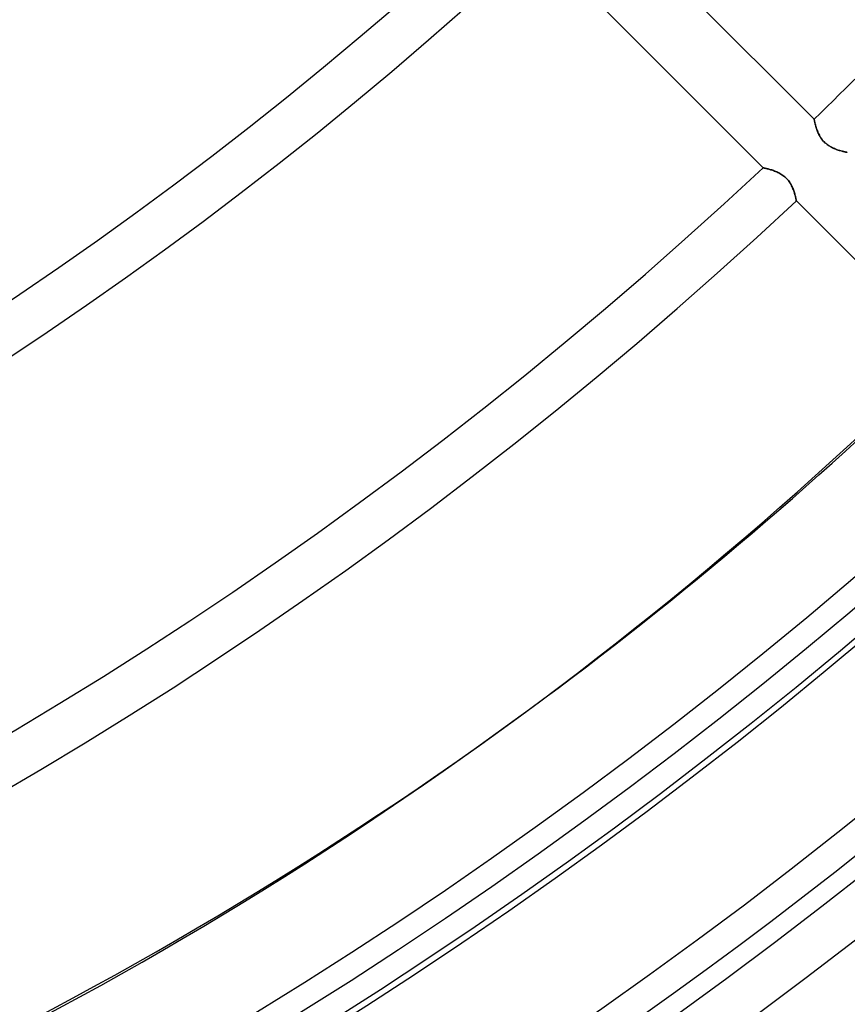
# Model space of a CAD drawing. Header units: millimetres. Extents: x -215 to 215, y -215 to 215.
# Tile 22 of 57: x 74 to 102, y -134 to -101. Entities that reach past the tile are written whole.
import ezdxf

# ---------------------------------------------------------------- set-up
doc = ezdxf.new("R2010")
doc.units = ezdxf.units.MM
doc.layers.add('MAIN-1', color=7, linetype='Continuous')
doc.layers.add('MAIN-2', color=7, linetype='Continuous')

msp = doc.modelspace()

# ---------------------------------------------------------------- linework, layer by layer
at = {"layer": 'MAIN-1'}
for p, q in [((101.079, -104.441), (93.457, -96.819)), ((91.731, -98.456), (99.357, -106.081)), ((101.079, -104.443), (101.079, -104.441)), ((101.08, -104.447), (101.079, -104.443)), ((101.081, -104.453), (101.08, -104.447)), ((101.083, -104.462), (101.081, -104.453)), ((101.086, -104.473), (101.083, -104.462)), ((101.088, -104.487), (101.086, -104.473)), ((101.092, -104.503), (101.088, -104.487)), ((101.096, -104.521), (101.092, -104.503)), ((101.1, -104.541), (101.096, -104.521)), ((101.105, -104.563), (101.1, -104.541)), ((101.111, -104.587), (101.105, -104.563)), ((101.117, -104.612), (101.111, -104.587)), ((101.124, -104.639), (101.117, -104.612)), ((101.132, -104.667), (101.124, -104.639)), ((101.14, -104.696), (101.132, -104.667)), ((101.15, -104.726), (101.14, -104.696)), ((101.16, -104.758), (101.15, -104.726)), ((101.17, -104.789), (101.16, -104.758)), ((101.182, -104.822), (101.17, -104.789)), ((101.195, -104.854), (101.182, -104.822)), ((101.208, -104.887), (101.195, -104.854)), ((101.223, -104.92), (101.208, -104.887)), ((101.239, -104.954), (101.223, -104.92)), ((101.256, -104.987), (101.239, -104.954)), ((101.275, -105.02), (101.256, -104.987)), ((101.295, -105.052), (101.275, -105.02)), ((101.316, -105.085), (101.295, -105.052)), ((101.339, -105.117), (101.316, -105.085)), ((101.363, -105.148), (101.339, -105.117)), ((101.389, -105.178), (101.363, -105.148)), ((101.416, -105.206), (101.389, -105.178)), ((101.444, -105.234), (101.416, -105.206)), ((101.473, -105.26), (101.444, -105.234)), ((101.504, -105.285), (101.473, -105.26)), ((101.535, -105.308), (101.504, -105.285)), ((101.567, -105.33), (101.535, -105.308)), ((101.6, -105.351), (101.567, -105.33)), ((101.633, -105.37), (101.6, -105.351)), ((101.666, -105.388), (101.633, -105.37)), ((101.699, -105.405), (101.666, -105.388)), ((101.731, -105.42), (101.699, -105.405)), ((101.764, -105.434), (101.731, -105.42)), ((101.796, -105.447), (101.764, -105.434)), ((101.828, -105.46), (101.796, -105.447)), ((101.86, -105.471), (101.828, -105.46)), ((101.891, -105.482), (101.86, -105.471)), ((101.921, -105.492), (101.891, -105.482)), ((101.951, -105.501), (101.921, -105.492)), ((101.98, -105.509), (101.951, -105.501)), ((102.007, -105.517), (101.98, -105.509)), ((102.033, -105.524), (102.007, -105.517)), ((102.058, -105.53), (102.033, -105.524)), ((102.081, -105.536), (102.058, -105.53)), ((102.103, -105.541), (102.081, -105.536)), ((102.122, -105.546), (102.103, -105.541)), ((102.14, -105.55), (102.122, -105.546)), ((102.156, -105.553), (102.14, -105.55)), ((102.169, -105.556), (102.156, -105.553)), ((102.18, -105.558), (102.169, -105.556)), ((102.189, -105.56), (102.18, -105.558)), ((102.195, -105.561), (102.189, -105.56)), ((102.199, -105.562), (102.195, -105.561)), ((102.2, -105.562), (102.199, -105.562)), ((99.357, -106.081), (99.358, -106.082)), ((99.358, -106.082), (99.363, -106.083)), ((99.363, -106.083), (99.37, -106.084)), ((99.37, -106.084), (99.38, -106.086)), ((99.38, -106.086), (99.393, -106.089)), ((99.393, -106.089), (99.409, -106.093)), ((99.409, -106.093), (99.427, -106.097)), ((99.427, -106.097), (99.447, -106.102)), ((99.447, -106.102), (99.47, -106.107)), ((99.47, -106.107), (99.495, -106.113)), ((99.495, -106.113), (99.521, -106.12)), ((99.521, -106.12), (99.549, -106.128)), ((99.549, -106.128), (99.579, -106.136)), ((99.579, -106.136), (99.61, -106.145)), ((99.61, -106.145), (99.642, -106.155)), ((99.642, -106.155), (99.675, -106.166)), ((99.675, -106.166), (99.709, -106.178)), ((99.709, -106.178), (99.743, -106.191)), ((99.743, -106.191), (99.778, -106.205)), ((99.778, -106.205), (99.813, -106.22)), ((99.813, -106.22), (99.848, -106.236)), ((99.848, -106.236), (99.884, -106.253)), ((99.884, -106.253), (99.92, -106.272)), ((99.92, -106.272), (99.955, -106.293)), ((99.955, -106.293), (99.99, -106.315)), ((99.99, -106.315), (100.025, -106.339)), ((100.025, -106.339), (100.059, -106.364)), ((100.059, -106.364), (100.092, -106.391)), ((100.092, -106.391), (100.123, -106.42)), ((100.123, -106.42), (100.153, -106.45)), ((100.153, -106.45), (100.182, -106.482)), ((100.182, -106.482), (100.209, -106.515)), ((100.209, -106.515), (100.235, -106.549)), ((100.235, -106.549), (100.258, -106.583)), ((100.258, -106.583), (100.28, -106.619)), ((100.28, -106.619), (100.301, -106.654)), ((100.301, -106.654), (100.319, -106.69)), ((100.319, -106.69), (100.336, -106.726)), ((100.336, -106.726), (100.352, -106.762)), ((100.352, -106.762), (100.367, -106.797)), ((100.367, -106.797), (100.38, -106.831)), ((100.38, -106.831), (100.392, -106.865)), ((100.392, -106.865), (100.403, -106.899)), ((100.403, -106.899), (100.413, -106.931)), ((100.413, -106.931), (100.422, -106.962)), ((100.422, -106.962), (100.43, -106.992)), ((100.43, -106.992), (100.438, -107.02)), ((100.438, -107.02), (100.445, -107.047)), ((100.445, -107.047), (100.451, -107.072)), ((100.451, -107.072), (100.456, -107.096)), ((100.456, -107.096), (100.461, -107.117)), ((100.461, -107.117), (100.465, -107.136)), ((100.465, -107.136), (100.468, -107.153)), ((100.468, -107.153), (100.471, -107.168)), ((100.471, -107.168), (100.474, -107.18)), ((100.474, -107.18), (100.476, -107.19)), ((100.476, -107.19), (100.477, -107.197)), ((100.477, -107.197), (100.478, -107.201)), ((100.478, -107.201), (100.478, -107.203)), ((100.478, -107.203), (108.103, -114.828)), ((90.504, -125.068), (90.979, -124.722))]:
    msp.add_line(p, q, dxfattribs=at)
for radius, start, end in [(120.618, 227.25932, 312.74072), (122.204, 227.22998, 312.77006), (132.982, 227.04915, 312.95083), (134.566, 227.02503, 312.975), (145.345, 314.06271, 315.93725), (145.345, 226.8748, 313.12523), (146.929, 226.85458, 313.14546), (157.708, 226.72778, 313.27226), (159.292, 226.66407, 313.33591), (164, 226.66143, 313.33855), (165.632, 226.6451, 313.35493), (167.218, 226.58477, 313.41521), (173.558, 226.56993, 313.43005), (175.143, 226.47253, 313.52745)]:
    msp.add_arc((0, 0), radius, start, end, dxfattribs=at)
for centre, major_axis, start_param, end_param in [((-27.711, 38.642), (-118.691, 163.364), -3.141593, -3.024265), ((-27.711, 38.642), (-118.691, 163.364), 2.827433, 3.141593), ((-28.187, 38.296), (118.691, -163.364), -0.314159, 0)]:
    msp.add_ellipse(centre, major_axis=major_axis, ratio=0.809017, start_param=start_param, end_param=end_param, dxfattribs=at)
at = {"layer": 'MAIN-2'}
for p, q in [((101.079, -104.441), (101.08, -104.443)), ((101.08, -104.443), (101.08, -104.448)), ((101.08, -104.448), (101.082, -104.457)), ((101.082, -104.457), (101.084, -104.468)), ((101.084, -104.468), (101.087, -104.483)), ((101.087, -104.483), (101.091, -104.5)), ((101.091, -104.5), (101.096, -104.521)), ((101.096, -104.521), (101.101, -104.544)), ((101.101, -104.544), (101.107, -104.569)), ((101.107, -104.569), (101.113, -104.597)), ((101.113, -104.597), (101.121, -104.627)), ((101.121, -104.627), (101.129, -104.658)), ((101.129, -104.658), (101.139, -104.691)), ((101.139, -104.691), (101.149, -104.726)), ((101.149, -104.726), (101.161, -104.761)), ((101.161, -104.761), (101.173, -104.797)), ((101.173, -104.797), (101.187, -104.834)), ((101.187, -104.834), (101.202, -104.872)), ((101.202, -104.872), (101.218, -104.909)), ((101.218, -104.909), (101.236, -104.947)), ((101.236, -104.947), (101.256, -104.985)), ((101.256, -104.985), (101.277, -105.024)), ((101.277, -105.024), (101.3, -105.061)), ((101.3, -105.061), (101.326, -105.099)), ((101.326, -105.099), (101.353, -105.135)), ((101.353, -105.135), (101.382, -105.17)), ((101.382, -105.17), (101.413, -105.203)), ((101.413, -105.203), (101.446, -105.235)), ((101.446, -105.235), (101.48, -105.265)), ((101.48, -105.265), (101.516, -105.294)), ((101.516, -105.294), (101.553, -105.321)), ((101.553, -105.321), (101.59, -105.345)), ((101.59, -105.345), (101.628, -105.368)), ((101.628, -105.368), (101.667, -105.389)), ((101.667, -105.389), (101.705, -105.408)), ((101.705, -105.408), (101.743, -105.425)), ((101.743, -105.425), (101.781, -105.441)), ((101.781, -105.441), (101.819, -105.456)), ((101.819, -105.456), (101.855, -105.47)), ((101.855, -105.47), (101.891, -105.482)), ((101.891, -105.482), (101.926, -105.493)), ((101.926, -105.493), (101.959, -105.503)), ((101.959, -105.503), (101.991, -105.512)), ((101.991, -105.512), (102.021, -105.521)), ((102.021, -105.521), (102.05, -105.528)), ((102.05, -105.528), (102.076, -105.535)), ((102.076, -105.535), (102.101, -105.541)), ((102.101, -105.541), (102.123, -105.546)), ((102.123, -105.546), (102.143, -105.55)), ((102.143, -105.55), (102.16, -105.554)), ((102.16, -105.554), (102.174, -105.557)), ((102.174, -105.557), (102.185, -105.559)), ((102.185, -105.559), (102.194, -105.561)), ((102.194, -105.561), (102.198, -105.562)), ((102.198, -105.562), (102.2, -105.562)), ((99.358, -106.082), (99.357, -106.081)), ((99.363, -106.083), (99.358, -106.082)), ((99.37, -106.084), (99.363, -106.083)), ((99.381, -106.086), (99.37, -106.084)), ((99.394, -106.089), (99.381, -106.086)), ((99.409, -106.093), (99.394, -106.089)), ((99.428, -106.097), (99.409, -106.093)), ((99.448, -106.102), (99.428, -106.097)), ((99.471, -106.107), (99.448, -106.102)), ((99.496, -106.114), (99.471, -106.107)), ((99.523, -106.121), (99.496, -106.114)), ((99.551, -106.128), (99.523, -106.121)), ((99.581, -106.137), (99.551, -106.128)), ((99.612, -106.146), (99.581, -106.137)), ((99.644, -106.156), (99.612, -106.146)), ((99.678, -106.167), (99.644, -106.156)), ((99.712, -106.179), (99.678, -106.167)), ((99.746, -106.192), (99.712, -106.179)), ((99.781, -106.206), (99.746, -106.192)), ((99.817, -106.221), (99.781, -106.206)), ((99.852, -106.237), (99.817, -106.221)), ((99.887, -106.255), (99.852, -106.237)), ((99.922, -106.274), (99.887, -106.255)), ((99.958, -106.294), (99.922, -106.274)), ((99.992, -106.316), (99.958, -106.294)), ((100.027, -106.34), (99.992, -106.316)), ((100.06, -106.365), (100.027, -106.34)), ((100.093, -106.392), (100.06, -106.365)), ((100.124, -106.421), (100.093, -106.392)), ((100.153, -106.45), (100.124, -106.421)), ((100.182, -106.481), (100.153, -106.45)), ((100.208, -106.514), (100.182, -106.481)), ((100.234, -106.547), (100.208, -106.514)), ((100.257, -106.581), (100.234, -106.547)), ((100.279, -106.616), (100.257, -106.581)), ((100.299, -106.651), (100.279, -106.616)), ((100.317, -106.686), (100.299, -106.651)), ((100.334, -106.721), (100.317, -106.686)), ((100.35, -106.756), (100.334, -106.721)), ((100.364, -106.791), (100.35, -106.756)), ((100.377, -106.825), (100.364, -106.791)), ((100.39, -106.859), (100.377, -106.825)), ((100.401, -106.892), (100.39, -106.859)), ((100.411, -106.925), (100.401, -106.892)), ((100.42, -106.956), (100.411, -106.925)), ((100.429, -106.987), (100.42, -106.956)), ((100.437, -107.016), (100.429, -106.987)), ((100.444, -107.044), (100.437, -107.016)), ((100.45, -107.07), (100.444, -107.044)), ((100.456, -107.093), (100.45, -107.07)), ((100.46, -107.115), (100.456, -107.093)), ((100.465, -107.135), (100.46, -107.115)), ((100.468, -107.153), (100.465, -107.135)), ((100.471, -107.168), (100.468, -107.153)), ((100.474, -107.18), (100.471, -107.168)), ((100.476, -107.19), (100.474, -107.18)), ((100.477, -107.197), (100.476, -107.19)), ((100.478, -107.201), (100.477, -107.197)), ((100.478, -107.203), (100.478, -107.201))]:
    msp.add_line(p, q, dxfattribs=at)
for radius, start in [(165, 179.99998), (159.5, 270.00002), (158.5, 270.00002)]:
    msp.add_arc((0, 0), radius, start, 0, dxfattribs=at)
msp.add_ellipse((-28.187, 38.296), major_axis=(118.691, -163.364), ratio=0.809017, start_param=0, end_param=0.314159, dxfattribs=at)

doc.saveas('drawing.dxf')
